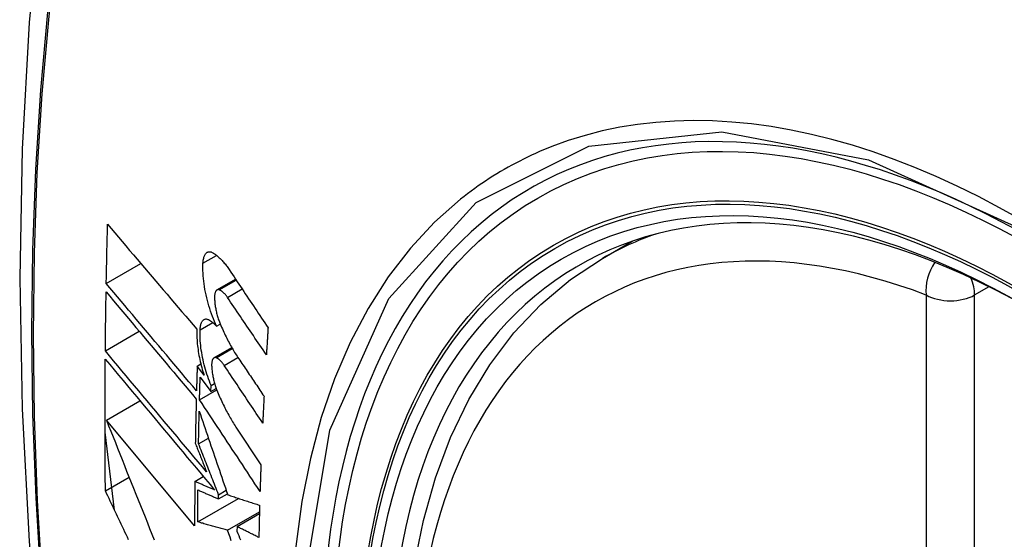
# Model space of a CAD drawing. Header units: inches. Extents: x 25 to 627, y 68 to 290.
# Tile 186 of 250: x 571.942 to 572.282, y 260.139 to 260.319. Entities that reach past the tile are written whole.
import ezdxf

# ---------------------------------------------------------------- set-up
doc = ezdxf.new("R2010")
doc.units = ezdxf.units.IN
doc.header["$MEASUREMENT"] = 0
doc.layers.add('Visible Edges(ANSI)', color=7, linetype='Continuous', lineweight=25)
doc.layers.add('Visible Tangent Edges(ANSI)', color=7, linetype='Continuous', lineweight=25)

msp = doc.modelspace()

# ---------------------------------------------------------------- linework, layer by layer
at = {"layer": 'Visible Edges(ANSI)'}
for p, q in [((572.14339, 260.23634), (572.15366, 260.24227)), ((571.97189, 260.22764), (571.98385, 260.23455)), ((572.01016, 260.22543), (572.01659, 260.22914)), ((571.97157, 260.20439), (571.98328, 260.21115)), ((572.01002, 260.21291), (572.01129, 260.21364)), ((572.00911, 260.20197), (572.01529, 260.20553)), ((572.00333, 260.19915), (572.00458, 260.19987)), ((572.0057, 260.19597), (572.00333, 260.19915)), ((572.00435, 260.19535), (572.00806, 260.19039)), ((572.00413, 260.18748), (572.01007, 260.19091)), ((572.00806, 260.19039), (572.00812, 260.1924)), ((572.00806, 260.19039), (572.00988, 260.19144)), ((572.00812, 260.1924), (572.00934, 260.1931)), ((571.97194, 260.18048), (571.98353, 260.18717)), ((572.00243, 260.14392), (571.97194, 260.18048)), ((572.01671, 260.17804), (572.02535, 260.16502)), ((571.97475, 260.14935), (571.97147, 260.17624)), ((572.00379, 260.17227), (572.00719, 260.17423)), ((571.97159, 260.15602), (571.97978, 260.16075)), ((572.0025, 260.15927), (572.00543, 260.16097)), ((572.00352, 260.14527), (572.01763, 260.15342)), ((572.01068, 260.15323), (572.01376, 260.15501)), ((572.01068, 260.15323), (572.0107, 260.15467)), ((572.0107, 260.15467), (572.01335, 260.1562)), ((572.0138, 260.14243), (572.02484, 260.1488)), ((572.01708, 260.1437), (572.02482, 260.14818)), ((572.01708, 260.1437), (572.01706, 260.14206))]:
    msp.add_line(p, q, dxfattribs=at)
at = {"layer": 'Visible Edges(ANSI)', "flags": 128}
for points in [[(571.99601, 260.56172), (571.98316, 260.52366), (571.9721, 260.48448), (571.9628, 260.44424), (571.95525, 260.40302), (571.9494, 260.36088), (571.94526, 260.31788), (571.94278, 260.27409), (571.94196, 260.22956), (571.94278, 260.18437), (571.9452, 260.13856), (571.94923, 260.0922), (571.95482, 260.04537), (571.96197, 259.99812), (571.97065, 259.95052), (571.98084, 259.90264), (571.99252, 259.85456)], [(571.97189, 260.22764), (571.97191, 260.22849), (571.97192, 260.22934), (571.97194, 260.2302), (571.97196, 260.23105), (571.97197, 260.2319), (571.97199, 260.23275), (571.97201, 260.2336), (571.97203, 260.23446), (571.97204, 260.23531), (571.97206, 260.23616), (571.97208, 260.23701), (571.9721, 260.23787), (571.97212, 260.23872), (571.97214, 260.23957), (571.97216, 260.24043), (571.97218, 260.24128), (571.9722, 260.24213), (571.97222, 260.24299), (571.97224, 260.24384), (571.97226, 260.24469), (571.97228, 260.24555), (571.9723, 260.2464), (571.97232, 260.24725), (571.97234, 260.24811)], [(571.97234, 260.24811), (571.9736, 260.24662), (571.97487, 260.24513), (571.97614, 260.24363), (571.97741, 260.24213), (571.97869, 260.24062), (571.97997, 260.23911), (571.98126, 260.2376), (571.98254, 260.23609), (571.98383, 260.23457), (571.98512, 260.23305), (571.98641, 260.23153), (571.98771, 260.23001), (571.989, 260.22849), (571.9903, 260.22697), (571.99159, 260.22545), (571.99289, 260.22393), (571.99418, 260.22241), (571.99548, 260.2209), (571.99677, 260.21938), (571.99806, 260.21787), (571.99935, 260.21636), (572.00064, 260.21485), (572.00193, 260.21334), (572.00322, 260.21184)], [(572.00532, 260.23468), (572.00535, 260.23505), (572.00538, 260.23542), (572.00543, 260.23577), (572.00549, 260.2361), (572.00556, 260.23641), (572.00565, 260.23671), (572.00574, 260.23699), (572.00584, 260.23725), (572.00595, 260.23748), (572.00607, 260.2377), (572.0062, 260.2379), (572.00634, 260.23807), (572.00649, 260.23822), (572.00665, 260.23835), (572.00681, 260.23845), (572.00698, 260.23854), (572.00715, 260.2386), (572.00734, 260.23863), (572.00752, 260.23865), (572.00771, 260.23864), (572.00791, 260.2386), (572.00811, 260.23855), (572.00831, 260.23847), (572.00852, 260.23838)], [(572.00852, 260.23838), (572.00876, 260.23824), (572.009, 260.2381), (572.00925, 260.23794), (572.00949, 260.23778), (572.00974, 260.2376), (572.00998, 260.23742), (572.01023, 260.23722), (572.01047, 260.23702), (572.01072, 260.2368), (572.01097, 260.23658), (572.01122, 260.23634), (572.01146, 260.2361), (572.01171, 260.23585), (572.01196, 260.23558), (572.0122, 260.23531), (572.01245, 260.23503), (572.01269, 260.23474), (572.01294, 260.23444), (572.01318, 260.23413), (572.01342, 260.23381), (572.01366, 260.23349), (572.0139, 260.23315), (572.01414, 260.23281), (572.01438, 260.23246)], [(572.01002, 260.21291), (572.00965, 260.21373), (572.00928, 260.21456), (572.00893, 260.21541), (572.00859, 260.21628), (572.00826, 260.21717), (572.00794, 260.21808), (572.00764, 260.21899), (572.00736, 260.21992), (572.00709, 260.22086), (572.00683, 260.2218), (572.0066, 260.22276), (572.00638, 260.22371), (572.00618, 260.22467), (572.006, 260.22562), (572.00583, 260.22658), (572.00569, 260.22753), (572.00557, 260.22847), (572.00547, 260.2294), (572.00539, 260.23032), (572.00533, 260.23123), (572.0053, 260.23212), (572.00528, 260.23299), (572.00529, 260.23384), (572.00532, 260.23468)], [(572.11095, 259.92858), (572.10321, 259.94774), (572.09635, 259.96697), (572.09041, 259.98621), (572.08541, 260.00536), (572.08137, 260.02433), (572.07832, 260.04306), (572.07627, 260.06145), (572.07524, 260.07942), (572.07524, 260.09691), (572.07628, 260.11384), (572.07836, 260.13013), (572.08149, 260.14572), (572.08567, 260.16054), (572.09091, 260.1745), (572.09718, 260.18755), (572.10447, 260.1996), (572.11279, 260.21059), (572.12208, 260.22042), (572.13231, 260.22903), (572.14339, 260.23634)], [(572.01438, 260.23246), (572.01493, 260.23162), (572.01549, 260.23079), (572.01605, 260.22995), (572.01661, 260.22911), (572.01717, 260.22828), (572.01773, 260.22744), (572.01828, 260.2266), (572.01884, 260.22577), (572.0194, 260.22493), (572.01996, 260.22409), (572.02052, 260.22325), (572.02108, 260.22241), (572.02165, 260.22157), (572.02221, 260.22074), (572.02277, 260.2199), (572.02333, 260.21906), (572.02389, 260.21822), (572.02445, 260.21738), (572.02501, 260.21655), (572.02557, 260.21571), (572.02613, 260.21487), (572.02669, 260.21403), (572.02725, 260.2132), (572.02781, 260.21236)], [(571.97157, 260.20439), (571.97158, 260.20524), (571.97159, 260.20608), (571.9716, 260.20693), (571.97161, 260.20778), (571.97161, 260.20863), (571.97162, 260.20948), (571.97163, 260.21032), (571.97164, 260.21117), (571.97165, 260.21202), (571.97166, 260.21287), (571.97168, 260.21372), (571.97169, 260.21457), (571.9717, 260.21541), (571.97171, 260.21626), (571.97172, 260.21711), (571.97173, 260.21796), (571.97175, 260.21881), (571.97176, 260.21966), (571.97177, 260.22051), (571.97179, 260.22136), (571.9718, 260.22221), (571.97181, 260.22305), (571.97183, 260.2239), (571.97184, 260.22475)], [(571.97184, 260.22475), (571.97311, 260.22324), (571.97439, 260.22172), (571.97567, 260.22019), (571.97696, 260.21866), (571.97825, 260.21712), (571.97954, 260.21558), (571.98084, 260.21404), (571.98214, 260.2125), (571.98344, 260.21095), (571.98475, 260.2094), (571.98605, 260.20785), (571.98736, 260.20629), (571.98867, 260.20474), (571.98997, 260.20319), (571.99128, 260.20163), (571.99259, 260.20008), (571.9939, 260.19853), (571.9952, 260.19698), (571.99651, 260.19543), (571.99781, 260.19388), (571.99911, 260.19234), (572.00041, 260.1908), (572.00171, 260.18926), (572.003, 260.18773)], [(572.00308, 260.19063), (572.00178, 260.19216), (572.00048, 260.1937), (571.99918, 260.19524), (571.99788, 260.19678), (571.99658, 260.19833), (571.99527, 260.19988), (571.99396, 260.20143), (571.99266, 260.20298), (571.99135, 260.20453), (571.99004, 260.20608), (571.98873, 260.20764), (571.98742, 260.20919), (571.98611, 260.21074), (571.98481, 260.21229), (571.9835, 260.21384), (571.9822, 260.21539), (571.9809, 260.21693), (571.9796, 260.21847), (571.97831, 260.22001), (571.97702, 260.22155), (571.97573, 260.22308), (571.97445, 260.2246), (571.97317, 260.22613), (571.97189, 260.22764)], [(572.01093, 260.22548), (572.01082, 260.22551), (572.0107, 260.22553), (572.01059, 260.22554), (572.01048, 260.22554), (572.01038, 260.22552), (572.01028, 260.22549), (572.01018, 260.22544), (572.01008, 260.22538), (572.00999, 260.22531), (572.00991, 260.22522), (572.00983, 260.22512), (572.00975, 260.22501), (572.00968, 260.22488), (572.00962, 260.22475), (572.00956, 260.2246), (572.0095, 260.22444), (572.00946, 260.22426), (572.00942, 260.22408), (572.00938, 260.22389), (572.00935, 260.22368), (572.00933, 260.22347), (572.00932, 260.22325), (572.00931, 260.22302), (572.00931, 260.22279)], [(572.01376, 260.22288), (572.01364, 260.22304), (572.01353, 260.22321), (572.01341, 260.22336), (572.01329, 260.22352), (572.01317, 260.22367), (572.01306, 260.22381), (572.01294, 260.22395), (572.01282, 260.22408), (572.0127, 260.22421), (572.01258, 260.22433), (572.01246, 260.22445), (572.01234, 260.22456), (572.01222, 260.22467), (572.01211, 260.22477), (572.01199, 260.22487), (572.01187, 260.22496), (572.01175, 260.22504), (572.01163, 260.22512), (572.01151, 260.2252), (572.0114, 260.22526), (572.01128, 260.22533), (572.01116, 260.22538), (572.01105, 260.22543), (572.01093, 260.22548)], [(572.00931, 260.22279), (572.00932, 260.22243), (572.00933, 260.22206), (572.00936, 260.22169), (572.00939, 260.22131), (572.00942, 260.22093), (572.00946, 260.22055), (572.00952, 260.22016), (572.00957, 260.21977), (572.00964, 260.21938), (572.00971, 260.21899), (572.00978, 260.21859), (572.00987, 260.2182), (572.00995, 260.21781), (572.01005, 260.21741), (572.01015, 260.21702), (572.01026, 260.21663), (572.01037, 260.21625), (572.01048, 260.21587), (572.0106, 260.21549), (572.01073, 260.21511), (572.01086, 260.21475), (572.011, 260.21438), (572.01114, 260.21402), (572.01128, 260.21367)], [(572.02723, 260.20304), (572.02667, 260.20387), (572.02611, 260.20469), (572.02555, 260.20552), (572.02498, 260.20635), (572.02442, 260.20717), (572.02386, 260.208), (572.0233, 260.20883), (572.02273, 260.20965), (572.02217, 260.21048), (572.02161, 260.21131), (572.02105, 260.21214), (572.02048, 260.21296), (572.01992, 260.21379), (572.01936, 260.21462), (572.0188, 260.21544), (572.01824, 260.21627), (572.01768, 260.2171), (572.01712, 260.21792), (572.01655, 260.21875), (572.01599, 260.21958), (572.01543, 260.2204), (572.01487, 260.22123), (572.01432, 260.22205), (572.01376, 260.22288)], [(572.00432, 260.21164), (572.00434, 260.21201), (572.00438, 260.21237), (572.00442, 260.21271), (572.00448, 260.21303), (572.00454, 260.21333), (572.00462, 260.21362), (572.00471, 260.21389), (572.00481, 260.21413), (572.00491, 260.21436), (572.00503, 260.21457), (572.00516, 260.21475), (572.00529, 260.21491), (572.00544, 260.21505), (572.00559, 260.21516), (572.00574, 260.21526), (572.00591, 260.21533), (572.00608, 260.21537), (572.00625, 260.2154), (572.00643, 260.2154), (572.00662, 260.21538), (572.00681, 260.21533), (572.007, 260.21527), (572.0072, 260.21518), (572.0074, 260.21507)], [(572.0074, 260.21507), (572.0075, 260.21501), (572.00761, 260.21494), (572.00772, 260.21487), (572.00783, 260.21479), (572.00794, 260.21472), (572.00805, 260.21464), (572.00816, 260.21456), (572.00827, 260.21448), (572.00837, 260.2144), (572.00848, 260.21432), (572.00859, 260.21423), (572.0087, 260.21414), (572.00881, 260.21405), (572.00892, 260.21396), (572.00903, 260.21386), (572.00914, 260.21376), (572.00925, 260.21366), (572.00936, 260.21356), (572.00947, 260.21346), (572.00958, 260.21335), (572.00969, 260.21325), (572.0098, 260.21314), (572.00991, 260.21303), (572.01002, 260.21291)], [(572.00322, 260.21184), (572.00319, 260.21125), (572.00318, 260.21065), (572.00318, 260.21004), (572.0032, 260.20942), (572.00322, 260.20878), (572.00326, 260.20814), (572.0033, 260.20749), (572.00336, 260.20683), (572.00343, 260.20617), (572.00351, 260.2055), (572.0036, 260.20482), (572.00371, 260.20414), (572.00382, 260.20346), (572.00394, 260.20277), (572.00408, 260.20208), (572.00422, 260.20139), (572.00437, 260.20071), (572.00454, 260.20002), (572.00471, 260.19934), (572.00489, 260.19865), (572.00508, 260.19798), (572.00528, 260.1973), (572.00548, 260.19663), (572.0057, 260.19597)], [(572.00812, 260.1924), (572.00781, 260.19315), (572.00752, 260.19392), (572.00723, 260.19471), (572.00695, 260.1955), (572.00669, 260.1963), (572.00643, 260.19711), (572.00619, 260.19793), (572.00596, 260.19876), (572.00574, 260.19959), (572.00554, 260.20043), (572.00535, 260.20127), (572.00518, 260.20211), (572.00501, 260.20295), (572.00487, 260.20378), (572.00474, 260.20461), (572.00463, 260.20544), (572.00453, 260.20626), (572.00445, 260.20707), (572.00438, 260.20787), (572.00434, 260.20865), (572.00431, 260.20942), (572.00429, 260.21018), (572.0043, 260.21092), (572.00432, 260.21164)], [(572.01128, 260.21367), (572.01152, 260.2131), (572.01177, 260.21254), (572.01202, 260.21198), (572.01227, 260.21143), (572.01252, 260.21088), (572.01277, 260.21034), (572.01303, 260.20981), (572.01329, 260.20928), (572.01355, 260.20876), (572.01382, 260.20824), (572.01408, 260.20773), (572.01435, 260.20722), (572.01462, 260.20672), (572.01489, 260.20623), (572.01516, 260.20575), (572.01544, 260.20527), (572.01572, 260.20479), (572.01599, 260.20433), (572.01627, 260.20387), (572.01656, 260.20341), (572.01684, 260.20297), (572.01712, 260.20253), (572.01741, 260.2021), (572.0177, 260.20167)], [(572.02781, 260.21236), (572.02779, 260.21197), (572.02776, 260.21158), (572.02774, 260.2112), (572.02771, 260.21081), (572.02769, 260.21042), (572.02767, 260.21003), (572.02764, 260.20964), (572.02762, 260.20925), (572.02759, 260.20887), (572.02757, 260.20848), (572.02754, 260.20809), (572.02752, 260.2077), (572.02749, 260.20731), (572.02747, 260.20692), (572.02745, 260.20654), (572.02742, 260.20615), (572.0274, 260.20576), (572.02737, 260.20537), (572.02735, 260.20498), (572.02733, 260.2046), (572.0273, 260.20421), (572.02728, 260.20382), (572.02726, 260.20343), (572.02723, 260.20304)], [(572.00657, 260.16254), (572.00512, 260.16427), (572.00367, 260.166), (572.00221, 260.16775), (572.00075, 260.16949), (571.99929, 260.17124), (571.99782, 260.173), (571.99635, 260.17475), (571.99488, 260.17651), (571.99341, 260.17827), (571.99193, 260.18003), (571.99046, 260.18179), (571.98899, 260.18355), (571.98752, 260.18531), (571.98605, 260.18707), (571.98458, 260.18883), (571.98311, 260.19058), (571.98165, 260.19233), (571.9802, 260.19407), (571.97874, 260.19581), (571.9773, 260.19754), (571.97586, 260.19926), (571.97442, 260.20098), (571.97299, 260.20269), (571.97157, 260.20439)], [(571.97159, 260.15602), (571.97157, 260.15791), (571.97155, 260.1598), (571.97154, 260.16168), (571.97152, 260.16357), (571.97151, 260.16546), (571.9715, 260.16735), (571.97149, 260.16924), (571.97148, 260.17113), (571.97148, 260.17303), (571.97147, 260.17492), (571.97147, 260.17681), (571.97146, 260.17871), (571.97146, 260.18061), (571.97146, 260.1825), (571.97146, 260.1844), (571.97147, 260.1863), (571.97147, 260.1882), (571.97148, 260.1901), (571.97149, 260.192), (571.9715, 260.1939), (571.97151, 260.1958), (571.97152, 260.19771), (571.97153, 260.19961), (571.97155, 260.20152)], [(571.97155, 260.20152), (571.97307, 260.19969), (571.97461, 260.19785), (571.97615, 260.196), (571.9777, 260.19415), (571.97926, 260.19228), (571.98083, 260.1904), (571.9824, 260.18852), (571.98398, 260.18663), (571.98557, 260.18474), (571.98715, 260.18284), (571.98874, 260.18094), (571.99033, 260.17903), (571.99193, 260.17712), (571.99352, 260.17522), (571.99511, 260.17331), (571.99671, 260.1714), (571.9983, 260.1695), (571.99989, 260.1676), (572.00148, 260.1657), (572.00306, 260.16381), (572.00464, 260.16192), (572.00621, 260.16004), (572.00778, 260.15817), (572.00934, 260.1563)], [(572.00987, 260.202), (572.00976, 260.20204), (572.00965, 260.20206), (572.00954, 260.20207), (572.00943, 260.20207), (572.00933, 260.20205), (572.00923, 260.20202), (572.00914, 260.20198), (572.00904, 260.20192), (572.00896, 260.20185), (572.00887, 260.20177), (572.0088, 260.20167), (572.00872, 260.20156), (572.00866, 260.20144), (572.00859, 260.2013), (572.00854, 260.20116), (572.00849, 260.201), (572.00844, 260.20083), (572.00841, 260.20064), (572.00837, 260.20045), (572.00835, 260.20025), (572.00833, 260.20004), (572.00832, 260.19982), (572.00831, 260.1996), (572.00832, 260.19936)], [(572.01265, 260.19938), (572.01253, 260.19955), (572.01242, 260.19971), (572.0123, 260.19987), (572.01219, 260.20002), (572.01207, 260.20017), (572.01196, 260.20032), (572.01184, 260.20046), (572.01172, 260.20059), (572.0116, 260.20072), (572.01149, 260.20084), (572.01137, 260.20096), (572.01125, 260.20108), (572.01114, 260.20119), (572.01102, 260.20129), (572.0109, 260.20139), (572.01078, 260.20148), (572.01067, 260.20156), (572.01055, 260.20164), (572.01044, 260.20172), (572.01032, 260.20179), (572.01021, 260.20185), (572.01009, 260.20191), (572.00998, 260.20196), (572.00987, 260.202)], [(572.0177, 260.20167), (572.01806, 260.20113), (572.01842, 260.20059), (572.01879, 260.20005), (572.01915, 260.19951), (572.01951, 260.19897), (572.01988, 260.19843), (572.02024, 260.19789), (572.0206, 260.19735), (572.02097, 260.19681), (572.02133, 260.19627), (572.02169, 260.19573), (572.02206, 260.19519), (572.02242, 260.19465), (572.02279, 260.19411), (572.02315, 260.19357), (572.02351, 260.19303), (572.02388, 260.19248), (572.02424, 260.19194), (572.0246, 260.1914), (572.02497, 260.19086), (572.02533, 260.19032), (572.0257, 260.18978), (572.02606, 260.18924), (572.02642, 260.1887)], [(572.00333, 260.19915), (572.00331, 260.19879), (572.0033, 260.19844), (572.00329, 260.19808), (572.00328, 260.19773), (572.00327, 260.19737), (572.00326, 260.19702), (572.00325, 260.19666), (572.00324, 260.19631), (572.00323, 260.19595), (572.00322, 260.1956), (572.00321, 260.19524), (572.0032, 260.19489), (572.00319, 260.19453), (572.00318, 260.19418), (572.00317, 260.19382), (572.00315, 260.19347), (572.00314, 260.19311), (572.00313, 260.19276), (572.00312, 260.19241), (572.00311, 260.19205), (572.00311, 260.1917), (572.0031, 260.19134), (572.00309, 260.19099), (572.00308, 260.19063)], [(572.00832, 260.19936), (572.00833, 260.199), (572.00834, 260.19864), (572.00837, 260.19827), (572.0084, 260.19789), (572.00844, 260.19751), (572.00849, 260.19713), (572.00854, 260.19675), (572.0086, 260.19636), (572.00867, 260.19597), (572.00874, 260.19557), (572.00882, 260.19518), (572.0089, 260.19479), (572.00899, 260.19439), (572.00909, 260.194), (572.00919, 260.19361), (572.0093, 260.19322), (572.00941, 260.19284), (572.00953, 260.19246), (572.00965, 260.19208), (572.00978, 260.19171), (572.00991, 260.19134), (572.01005, 260.19097), (572.01019, 260.19061), (572.01033, 260.19026)], [(572.02596, 260.17945), (572.02541, 260.18028), (572.02485, 260.18111), (572.0243, 260.18194), (572.02374, 260.18277), (572.02319, 260.1836), (572.02263, 260.18443), (572.02208, 260.18526), (572.02152, 260.1861), (572.02097, 260.18693), (572.02041, 260.18776), (572.01986, 260.18859), (572.0193, 260.18942), (572.01874, 260.19025), (572.01819, 260.19108), (572.01763, 260.19191), (572.01708, 260.19274), (572.01652, 260.19357), (572.01597, 260.19441), (572.01541, 260.19524), (572.01486, 260.19606), (572.01431, 260.19689), (572.01375, 260.19772), (572.0132, 260.19855), (572.01265, 260.19938)], [(572.00413, 260.18748), (572.00414, 260.18781), (572.00415, 260.18814), (572.00415, 260.18847), (572.00416, 260.18879), (572.00417, 260.18912), (572.00418, 260.18945), (572.00419, 260.18978), (572.0042, 260.1901), (572.00421, 260.19043), (572.00422, 260.19076), (572.00423, 260.19109), (572.00424, 260.19142), (572.00425, 260.19174), (572.00425, 260.19207), (572.00426, 260.1924), (572.00427, 260.19273), (572.00428, 260.19306), (572.00429, 260.19338), (572.0043, 260.19371), (572.00431, 260.19404), (572.00432, 260.19437), (572.00433, 260.19469), (572.00434, 260.19502), (572.00435, 260.19535)], [(572.003, 260.18773), (572.00298, 260.18709), (572.00297, 260.18646), (572.00295, 260.18582), (572.00294, 260.18518), (572.00292, 260.18454), (572.00291, 260.18391), (572.00289, 260.18327), (572.00288, 260.18263), (572.00286, 260.182), (572.00285, 260.18136), (572.00283, 260.18072), (572.00282, 260.18009), (572.00281, 260.17945), (572.00279, 260.17881), (572.00278, 260.17818), (572.00277, 260.17754), (572.00276, 260.1769), (572.00274, 260.17627), (572.00273, 260.17563), (572.00272, 260.17499), (572.00271, 260.17436), (572.0027, 260.17372), (572.00268, 260.17309), (572.00267, 260.17245)], [(572.02504, 260.15585), (572.02417, 260.15717), (572.0233, 260.15849), (572.02243, 260.1598), (572.02156, 260.16112), (572.02069, 260.16244), (572.01982, 260.16376), (572.01894, 260.16508), (572.01807, 260.1664), (572.0172, 260.16772), (572.01632, 260.16904), (572.01545, 260.17036), (572.01458, 260.17168), (572.01371, 260.173), (572.01283, 260.17432), (572.01196, 260.17564), (572.01109, 260.17696), (572.01022, 260.17828), (572.00934, 260.17959), (572.00847, 260.18091), (572.0076, 260.18223), (572.00673, 260.18354), (572.00586, 260.18486), (572.005, 260.18617), (572.00413, 260.18748)], [(572.01033, 260.19026), (572.01057, 260.18968), (572.01082, 260.18911), (572.01107, 260.18855), (572.01131, 260.18799), (572.01157, 260.18743), (572.01182, 260.18688), (572.01208, 260.18634), (572.01233, 260.1858), (572.01259, 260.18527), (572.01286, 260.18474), (572.01312, 260.18422), (572.01339, 260.18371), (572.01366, 260.1832), (572.01393, 260.1827), (572.0142, 260.1822), (572.01447, 260.18171), (572.01475, 260.18123), (572.01502, 260.18075), (572.0153, 260.18028), (572.01558, 260.17982), (572.01586, 260.17936), (572.01614, 260.17892), (572.01643, 260.17847), (572.01671, 260.17804)], [(572.02642, 260.1887), (572.0264, 260.18832), (572.02638, 260.18793), (572.02636, 260.18754), (572.02634, 260.18716), (572.02632, 260.18677), (572.0263, 260.18639), (572.02628, 260.186), (572.02626, 260.18562), (572.02624, 260.18523), (572.02622, 260.18485), (572.02621, 260.18446), (572.02619, 260.18407), (572.02617, 260.18369), (572.02615, 260.1833), (572.02613, 260.18292), (572.02611, 260.18253), (572.02609, 260.18215), (572.02607, 260.18176), (572.02605, 260.18138), (572.02604, 260.18099), (572.02602, 260.18061), (572.026, 260.18022), (572.02598, 260.17984), (572.02596, 260.17945)], [(571.97194, 260.18048), (571.97271, 260.17854), (571.97348, 260.1766), (571.97425, 260.17465), (571.97503, 260.17269), (571.97581, 260.17073), (571.97659, 260.16877), (571.97737, 260.1668), (571.97816, 260.16483), (571.97894, 260.16285), (571.97973, 260.16087), (571.98052, 260.15889), (571.98132, 260.15691), (571.98211, 260.15493), (571.9829, 260.15295), (571.9837, 260.15096), (571.98449, 260.14898), (571.98529, 260.147), (571.98609, 260.14501), (571.98688, 260.14303), (571.98768, 260.14106), (571.98848, 260.13908)], [(572.00379, 260.17227), (572.0038, 260.17273), (572.00381, 260.1732), (572.00381, 260.17367), (572.00382, 260.17414), (572.00383, 260.17461), (572.00384, 260.17508), (572.00385, 260.17555), (572.00386, 260.17602), (572.00387, 260.17649), (572.00388, 260.17696), (572.00389, 260.17743), (572.0039, 260.17789), (572.00391, 260.17836), (572.00392, 260.17883), (572.00393, 260.1793), (572.00394, 260.17977), (572.00395, 260.18024), (572.00396, 260.18071), (572.00397, 260.18118), (572.00398, 260.18165), (572.00399, 260.18212), (572.004, 260.18259), (572.00402, 260.18306), (572.00403, 260.18353)], [(572.00403, 260.18353), (572.00443, 260.18235), (572.00483, 260.18117), (572.00523, 260.17999), (572.00564, 260.1788), (572.00604, 260.17761), (572.00645, 260.17641), (572.00686, 260.17521), (572.00726, 260.17401), (572.00767, 260.17281), (572.00809, 260.1716), (572.0085, 260.1704), (572.00891, 260.16919), (572.00932, 260.16798), (572.00974, 260.16676), (572.01015, 260.16555), (572.01057, 260.16434), (572.01098, 260.16312), (572.0114, 260.16191), (572.01181, 260.1607), (572.01223, 260.15948), (572.01264, 260.15827), (572.01306, 260.15706), (572.01347, 260.15585), (572.01389, 260.15464)], [(572.00267, 260.17245), (572.00284, 260.17204), (572.003, 260.17163), (572.00316, 260.17122), (572.00332, 260.1708), (572.00348, 260.17039), (572.00364, 260.16998), (572.00381, 260.16957), (572.00397, 260.16915), (572.00413, 260.16874), (572.00429, 260.16833), (572.00446, 260.16792), (572.00462, 260.1675), (572.00478, 260.16709), (572.00494, 260.16668), (572.0051, 260.16626), (572.00527, 260.16585), (572.00543, 260.16544), (572.00559, 260.16502), (572.00575, 260.16461), (572.00592, 260.1642), (572.00608, 260.16378), (572.00624, 260.16337), (572.00641, 260.16295), (572.00657, 260.16254)], [(572.0107, 260.15467), (572.01041, 260.15541), (572.01012, 260.15614), (572.00983, 260.15688), (572.00954, 260.15761), (572.00925, 260.15835), (572.00896, 260.15908), (572.00868, 260.15982), (572.00839, 260.16056), (572.0081, 260.16129), (572.00781, 260.16203), (572.00752, 260.16276), (572.00723, 260.1635), (572.00694, 260.16423), (572.00665, 260.16496), (572.00637, 260.1657), (572.00608, 260.16643), (572.00579, 260.16716), (572.0055, 260.1679), (572.00522, 260.16863), (572.00493, 260.16936), (572.00464, 260.17009), (572.00436, 260.17081), (572.00407, 260.17154), (572.00379, 260.17227)], [(572.02535, 260.16502), (572.02534, 260.16463), (572.02532, 260.16425), (572.02531, 260.16387), (572.0253, 260.16349), (572.02528, 260.1631), (572.02527, 260.16272), (572.02525, 260.16234), (572.02524, 260.16196), (572.02523, 260.16158), (572.02521, 260.16119), (572.0252, 260.16081), (572.02519, 260.16043), (572.02517, 260.16005), (572.02516, 260.15967), (572.02515, 260.15929), (572.02514, 260.1589), (572.02512, 260.15852), (572.02511, 260.15814), (572.0251, 260.15776), (572.02509, 260.15738), (572.02507, 260.157), (572.02506, 260.15662), (572.02505, 260.15624), (572.02504, 260.15585)], [(572.0025, 260.15927), (572.00249, 260.15863), (572.00249, 260.15799), (572.00248, 260.15735), (572.00248, 260.15671), (572.00247, 260.15607), (572.00247, 260.15543), (572.00246, 260.15479), (572.00246, 260.15415), (572.00246, 260.15351), (572.00245, 260.15287), (572.00245, 260.15223), (572.00245, 260.15159), (572.00244, 260.15095), (572.00244, 260.15031), (572.00244, 260.14967), (572.00244, 260.14903), (572.00244, 260.14839), (572.00243, 260.14775), (572.00243, 260.14712), (572.00243, 260.14648), (572.00243, 260.14584), (572.00243, 260.1452), (572.00243, 260.14456), (572.00243, 260.14392)], [(572.00934, 260.1563), (572.00905, 260.15643), (572.00877, 260.15655), (572.00848, 260.15667), (572.00819, 260.1568), (572.00791, 260.15692), (572.00762, 260.15704), (572.00734, 260.15717), (572.00705, 260.15729), (572.00677, 260.15742), (572.00648, 260.15754), (572.0062, 260.15766), (572.00591, 260.15779), (572.00563, 260.15791), (572.00534, 260.15804), (572.00506, 260.15816), (572.00477, 260.15828), (572.00449, 260.15841), (572.0042, 260.15853), (572.00392, 260.15866), (572.00364, 260.15878), (572.00335, 260.1589), (572.00307, 260.15903), (572.00278, 260.15915), (572.0025, 260.15927)], [(572.00352, 260.14527), (572.00352, 260.14573), (572.00352, 260.14619), (572.00353, 260.14665), (572.00353, 260.14711), (572.00353, 260.14757), (572.00353, 260.14803), (572.00353, 260.14849), (572.00353, 260.14895), (572.00353, 260.14941), (572.00354, 260.14987), (572.00354, 260.15033), (572.00354, 260.15079), (572.00354, 260.15125), (572.00355, 260.15171), (572.00355, 260.15217), (572.00355, 260.15263), (572.00355, 260.1531), (572.00356, 260.15356), (572.00356, 260.15402), (572.00356, 260.15448), (572.00357, 260.15494), (572.00357, 260.1554), (572.00357, 260.15586), (572.00358, 260.15632)], [(572.00358, 260.15632), (572.00387, 260.1562), (572.00417, 260.15607), (572.00446, 260.15594), (572.00476, 260.15581), (572.00505, 260.15568), (572.00535, 260.15555), (572.00564, 260.15542), (572.00594, 260.15529), (572.00623, 260.15516), (572.00653, 260.15503), (572.00683, 260.15491), (572.00712, 260.15478), (572.00742, 260.15465), (572.00772, 260.15452), (572.00801, 260.15439), (572.00831, 260.15426), (572.00861, 260.15413), (572.0089, 260.154), (572.0092, 260.15387), (572.0095, 260.15375), (572.00979, 260.15362), (572.01009, 260.15349), (572.01039, 260.15336), (572.01068, 260.15323)], [(571.97962, 260.13911), (571.97919, 260.14001), (571.97877, 260.1409), (571.97834, 260.14179), (571.97792, 260.14268), (571.9775, 260.14357), (571.97707, 260.14446), (571.97665, 260.14535), (571.97623, 260.14624), (571.9758, 260.14713), (571.97538, 260.14802), (571.97496, 260.14891), (571.97454, 260.1498), (571.97411, 260.15069), (571.97369, 260.15158), (571.97327, 260.15247), (571.97285, 260.15336), (571.97243, 260.15425), (571.97201, 260.15514), (571.97159, 260.15602)], [(572.01389, 260.15464), (572.01434, 260.15449), (572.01479, 260.15434), (572.01525, 260.1542), (572.0157, 260.15405), (572.01616, 260.1539), (572.01661, 260.15375), (572.01707, 260.1536), (572.01753, 260.15345), (572.01799, 260.1533), (572.01845, 260.15315), (572.0189, 260.153), (572.01936, 260.15285), (572.01982, 260.15271), (572.02028, 260.15256), (572.02074, 260.15241), (572.0212, 260.15226), (572.02167, 260.15211), (572.02213, 260.15196), (572.02259, 260.15182), (572.02305, 260.15167), (572.02351, 260.15152), (572.02398, 260.15137), (572.02444, 260.15123), (572.0249, 260.15108)], [(572.0249, 260.15108), (572.02489, 260.15061), (572.02487, 260.15015), (572.02486, 260.14968), (572.02485, 260.14921), (572.02484, 260.14875), (572.02483, 260.14828), (572.02481, 260.14782), (572.0248, 260.14735), (572.02479, 260.14688), (572.02478, 260.14642), (572.02477, 260.14595), (572.02476, 260.14549), (572.02475, 260.14502), (572.02474, 260.14456), (572.02473, 260.14409), (572.02472, 260.14363), (572.02471, 260.14316), (572.0247, 260.1427), (572.02469, 260.14223), (572.02468, 260.14177), (572.02467, 260.1413), (572.02466, 260.14084), (572.02465, 260.14037), (572.02464, 260.13991)], [(572.0138, 260.14243), (572.01337, 260.14254), (572.01294, 260.14266), (572.01251, 260.14278), (572.01208, 260.1429), (572.01165, 260.14302), (572.01122, 260.14313), (572.01079, 260.14325), (572.01036, 260.14337), (572.00993, 260.14349), (572.0095, 260.14361), (572.00907, 260.14373), (572.00864, 260.14385), (572.00821, 260.14396), (572.00778, 260.14408), (572.00735, 260.1442), (572.00693, 260.14432), (572.0065, 260.14444), (572.00607, 260.14456), (572.00565, 260.14468), (572.00522, 260.1448), (572.00479, 260.14491), (572.00437, 260.14503), (572.00395, 260.14515), (572.00352, 260.14527)], [(572.02464, 260.13991), (572.02433, 260.14007), (572.02401, 260.14022), (572.02369, 260.14038), (572.02338, 260.14054), (572.02306, 260.1407), (572.02275, 260.14086), (572.02243, 260.14101), (572.02211, 260.14117), (572.0218, 260.14133), (572.02148, 260.14149), (572.02117, 260.14165), (572.02085, 260.14181), (572.02053, 260.14196), (572.02022, 260.14212), (572.0199, 260.14228), (572.01959, 260.14244), (572.01927, 260.1426), (572.01896, 260.14276), (572.01864, 260.14291), (572.01833, 260.14307), (572.01802, 260.14323), (572.0177, 260.14339), (572.01739, 260.14355), (572.01708, 260.1437)], [(572.0151, 260.13876), (572.01467, 260.13999), (572.01423, 260.14121), (572.0138, 260.14243)], [(572.01706, 260.14206), (572.01736, 260.14131), (572.01767, 260.14056), (572.01797, 260.1398), (572.01828, 260.13905)]]:
    msp.add_lwpolyline(points, dxfattribs=at)
at = {"layer": 'Visible Edges(ANSI)'}
for centre, major_axis, start_param, end_param in [((572.39732, 259.45898), (-0.64961, 1.12515), 5.161526, 5.834048), ((572.29258, 259.96106), (0.15748, -0.27276), 2.363977, 7.060801)]:
    msp.add_ellipse(centre, major_axis=major_axis, ratio=0.57735, start_param=start_param, end_param=end_param, dxfattribs=at)
msp.add_ellipse((572.2891, 259.95905), major_axis=(-0.15994, 0.27703), ratio=0.57735, dxfattribs=at)
at = {"layer": 'Visible Tangent Edges(ANSI)'}
for p, q in [((572.00532, 260.23468), (572.01002, 260.23739)), ((572.01093, 260.22548), (572.01678, 260.22885)), ((572.01376, 260.22288), (572.01882, 260.2258)), ((572.27205, 260.22369), (572.27704, 260.22657)), ((572.25534, 260.22369), (572.25534, 259.73901)), ((572.27205, 259.73901), (572.27205, 260.22369)), ((572.00432, 260.21164), (572.00868, 260.21416)), ((572.00987, 260.202), (572.01546, 260.20523)), ((572.01265, 260.19938), (572.01739, 260.20212))]:
    msp.add_line(p, q, dxfattribs=at)
at = {"layer": 'Visible Tangent Edges(ANSI)', "flags": 128}
for points in [[(571.99514, 260.51797), (571.98737, 260.49553), (571.98025, 260.47243), (571.97378, 260.44869), (571.96797, 260.42434), (571.96284, 260.3994), (571.95838, 260.37391), (571.95461, 260.34789), (571.95153, 260.32138), (571.94913, 260.29441), (571.94743, 260.26701), (571.94641, 260.23923), (571.94609, 260.21107), (571.94644, 260.18252), (571.94749, 260.15358), (571.94922, 260.12429), (571.95163, 260.09467), (571.95472, 260.06477), (571.95849, 260.03461), (571.96293, 260.00419), (571.96805, 259.97354), (571.97383, 259.94269), (571.98028, 259.91165)], [(571.98103, 259.91127), (571.97457, 259.94224), (571.96877, 259.97304), (571.96364, 260.00363), (571.95918, 260.03399), (571.95539, 260.06409), (571.95229, 260.09394), (571.94987, 260.1235), (571.94813, 260.15274), (571.94708, 260.18161), (571.94672, 260.21009), (571.94705, 260.23818), (571.94806, 260.26588), (571.94978, 260.29319), (571.95218, 260.32007), (571.95528, 260.34648), (571.95907, 260.37239), (571.96354, 260.39776), (571.96869, 260.42258), (571.97452, 260.44681), (571.98101, 260.47042), (571.98814, 260.49338), (571.99592, 260.5157)], [(572.28797, 260.24973), (572.28066, 260.25382), (572.27335, 260.25767), (572.26603, 260.26127), (572.25873, 260.26462), (572.25144, 260.26771), (572.24419, 260.27053), (572.23697, 260.2731), (572.2298, 260.2754), (572.22269, 260.27742), (572.21565, 260.27918), (572.20867, 260.28065), (572.20176, 260.28186), (572.1949, 260.28279), (572.18812, 260.28345), (572.18141, 260.28384), (572.17479, 260.28395), (572.16828, 260.28378), (572.16187, 260.28334), (572.15557, 260.28262), (572.14939, 260.28164), (572.14333, 260.28038), (572.1374, 260.27885), (572.13159, 260.27705), (572.12592, 260.27499)], [(572.0797, 259.92184), (572.05557, 259.99091), (572.04212, 260.0585), (572.03997, 260.12157), (572.04922, 260.177), (572.06951, 260.22246), (572.09978, 260.25566), (572.13872, 260.27513), (572.18469, 260.2801), (572.23535, 260.27033), (572.28847, 260.24628)], [(572.12592, 260.27499), (572.1245, 260.27442), (572.12308, 260.27384), (572.12168, 260.27324), (572.12028, 260.27262), (572.1189, 260.27198), (572.11752, 260.27133), (572.11615, 260.27066), (572.11479, 260.26998), (572.11344, 260.26928), (572.1121, 260.26856), (572.11078, 260.26782), (572.10946, 260.26707), (572.10814, 260.26631), (572.10684, 260.26552), (572.10555, 260.26472), (572.10427, 260.26391), (572.103, 260.26307), (572.10174, 260.26222), (572.10049, 260.26136), (572.09925, 260.26048), (572.09802, 260.25958), (572.0968, 260.25866), (572.09559, 260.25773), (572.09439, 260.25679)], [(572.09439, 260.25679), (572.08536, 260.2488), (572.077, 260.23984), (572.06934, 260.22991), (572.06241, 260.21907), (572.05622, 260.20733), (572.05081, 260.19473), (572.04621, 260.18132), (572.04243, 260.16717), (572.03948, 260.15233), (572.03737, 260.13684), (572.03609, 260.12073), (572.03567, 260.10404), (572.0361, 260.08683), (572.03738, 260.06919), (572.03952, 260.05118), (572.04248, 260.03288), (572.04627, 260.01433), (572.05086, 259.9956), (572.05626, 259.97674), (572.06244, 259.95781), (572.06938, 259.93889)]]:
    msp.add_lwpolyline(points, dxfattribs=at)
at = {"layer": 'Visible Tangent Edges(ANSI)'}
for centre, major_axis, ratio, start_param, end_param in [((572.29158, 259.96048), (-0.17318, 0.29996), 0.57735, 5.05527, 10.652693), ((572.29153, 259.96045), (-0.15059, 0.26083), 0.57735, 5.66855, 8.468616), ((572.29989, 259.96528), (-0.1565, 0.27106), 0.57735, 6.171189, 6.283185), ((572.2637, 260.22851), (-0.00418, -0.01105), 0.667065, 4.356432, 5.396522), ((572.2637, 260.22851), (0.00591, -0.01023), 0.57735, 0.785398, 1.348991), ((572.2637, 260.22851), (-0.01181, 0), 0.57735, 0.785398, 2.356194)]:
    msp.add_ellipse(centre, major_axis=major_axis, ratio=ratio, start_param=start_param, end_param=end_param, dxfattribs=at)
for centre, major_axis in [((572.29218, 259.96083), (0.17111, -0.29637)), ((572.2892, 259.95911), (-0.1627, 0.2818)), ((572.2891, 259.95905), (0.1621, -0.28076))]:
    msp.add_ellipse(centre, major_axis=major_axis, ratio=0.57735, dxfattribs=at)

doc.saveas('drawing.dxf')
